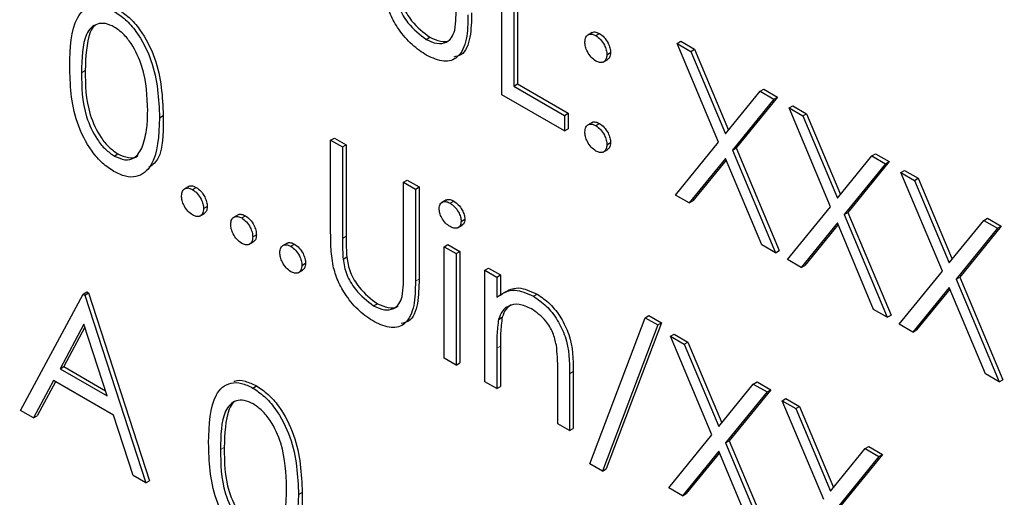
# Paper-space layout 'Blatt2' of a CAD drawing. Header units: millimetres. Extents: x 5 to 418, y 2 to 292.
# Tile 28 of 74: x 103.03 to 106.2, y 188.45 to 189.98. Entities that reach past the tile are written whole.
import ezdxf

# ---------------------------------------------------------------- set-up
doc = ezdxf.new("R2010")
doc.units = ezdxf.units.MM

psp = doc.layouts.new('Blatt2')

# ---------------------------------------------------------------- linework, layer by layer
at = {"color": 7, "linetype": 'Continuous', "lineweight": 25}
for p, q in [((104.5822, 189.7382), (104.5822, 190.2282)), ((104.6203, 190.2062), (104.6203, 189.7665)), ((104.6321, 190.213), (104.6321, 189.7733)), ((104.3395, 189.916), (104.3512, 189.9228)), ((104.8726, 189.9384), (104.8578, 189.9299)), ((104.8841, 189.9283), (104.8959, 189.9351)), ((105.1452, 189.9032), (105.1569, 189.91)), ((105.1452, 189.9032), (105.1891, 189.8778)), ((105.2782, 189.5863), (105.1452, 189.9032)), ((105.1569, 189.91), (105.2009, 189.8846)), ((105.1891, 189.8778), (105.2009, 189.8846)), ((105.2009, 189.8846), (105.3098, 189.6251)), ((104.9075, 189.8432), (104.9223, 189.8517)), ((104.9194, 189.867), (104.9312, 189.8738)), ((105.1891, 189.8778), (105.3002, 189.6133)), ((104.6203, 189.7665), (104.6321, 189.7733)), ((104.6203, 189.7665), (104.7834, 189.6723)), ((104.6321, 189.7733), (104.7952, 189.6791)), ((105.4113, 189.7495), (105.423, 189.7564)), ((105.423, 189.7564), (105.467, 189.731)), ((104.7834, 189.6221), (104.5822, 189.7382)), ((105.3002, 189.6133), (105.4113, 189.7495)), ((105.4552, 189.7242), (105.3222, 189.5609)), ((105.467, 189.731), (105.334, 189.5677)), ((105.4113, 189.7495), (105.4552, 189.7242)), ((105.4552, 189.7242), (105.467, 189.731)), ((105.5042, 189.6959), (105.5159, 189.7027)), ((105.5042, 189.6959), (105.5481, 189.6706)), ((105.6372, 189.379), (105.5042, 189.6959)), ((105.5159, 189.7027), (105.5599, 189.6774)), ((103.4835, 189.6647), (103.4952, 189.6715)), ((104.7834, 189.6723), (104.7952, 189.6791)), ((104.7834, 189.6723), (104.7834, 189.6221)), ((104.7952, 189.6791), (104.7952, 189.6289)), ((105.5481, 189.6706), (105.5599, 189.6774)), ((105.5481, 189.6706), (105.6592, 189.406)), ((105.5599, 189.6774), (105.6688, 189.4179)), ((104.7834, 189.6221), (104.7952, 189.6289)), ((104.8724, 189.6495), (104.8576, 189.641)), ((104.8841, 189.6393), (104.8959, 189.6461)), ((104.0328, 189.5927), (104.0446, 189.5995)), ((104.0446, 189.5995), (104.0827, 189.5775)), ((104.0328, 189.5927), (104.0709, 189.5707)), ((104.0328, 189.2968), (104.0328, 189.5927)), ((104.0709, 189.5707), (104.0827, 189.5775)), ((104.0709, 189.5707), (104.0709, 189.2771)), ((104.0827, 189.5775), (104.0827, 189.2839)), ((104.9194, 189.5781), (104.9312, 189.5849)), ((105.1397, 189.4164), (105.2782, 189.5863)), ((105.3222, 189.5609), (105.334, 189.5677)), ((105.334, 189.5677), (105.4724, 189.2379)), ((103.3383, 189.5414), (103.3501, 189.5482)), ((104.9074, 189.5543), (104.9221, 189.5628)), ((105.3002, 189.534), (105.1837, 189.391)), ((105.4167, 189.2565), (105.3002, 189.534)), ((105.3222, 189.5609), (105.4606, 189.2311)), ((105.6592, 189.406), (105.7702, 189.5423)), ((105.7702, 189.5423), (105.782, 189.5491)), ((105.7702, 189.5423), (105.8142, 189.5169)), ((105.782, 189.5491), (105.826, 189.5237)), ((105.3023, 189.5289), (105.1954, 189.3978)), ((105.8142, 189.5169), (105.6812, 189.3537)), ((105.826, 189.5237), (105.693, 189.3605)), ((105.8142, 189.5169), (105.826, 189.5237)), ((105.8631, 189.4887), (105.8749, 189.4955)), ((105.8631, 189.4887), (105.9071, 189.4633)), ((105.9962, 189.1718), (105.8631, 189.4887)), ((105.8749, 189.4955), (105.9189, 189.4701)), ((103.5778, 189.4442), (103.5631, 189.4357)), ((103.5895, 189.434), (103.6013, 189.4408)), ((104.2667, 189.4576), (104.2785, 189.4645)), ((104.2667, 189.1641), (104.2667, 189.4576)), ((104.2667, 189.4576), (104.3048, 189.4357)), ((104.2785, 189.4645), (104.3166, 189.4425)), ((104.3048, 189.4357), (104.3166, 189.4425)), ((104.3166, 189.4425), (104.3166, 189.1466)), ((105.9071, 189.4633), (105.9189, 189.4701)), ((105.9071, 189.4633), (106.0182, 189.1988)), ((105.9189, 189.4701), (106.0278, 189.2106)), ((104.3048, 189.4357), (104.3048, 189.1398)), ((105.1837, 189.391), (105.1397, 189.4164)), ((103.6249, 189.3728), (103.6367, 189.3796)), ((104.4034, 189.4005), (104.3887, 189.392)), ((104.4161, 189.3902), (104.4279, 189.397)), ((105.1837, 189.391), (105.1954, 189.3978)), ((105.4987, 189.2091), (105.6372, 189.379)), ((103.6129, 189.349), (103.6276, 189.3575)), ((103.7355, 189.3532), (103.7208, 189.3447)), ((103.7473, 189.343), (103.759, 189.3498)), ((105.6812, 189.3537), (105.693, 189.3605)), ((105.6812, 189.3537), (105.8196, 189.0239)), ((105.693, 189.3605), (105.8314, 189.0307)), ((104.4411, 189.3114), (104.4558, 189.3199)), ((104.4516, 189.3318), (104.4634, 189.3387)), ((105.6592, 189.3267), (105.5426, 189.1838)), ((105.6613, 189.3217), (105.5544, 189.1906)), ((105.7757, 189.0492), (105.6592, 189.3267)), ((106.0182, 189.1988), (106.1292, 189.3351)), ((106.185, 189.3165), (106.052, 189.1532)), ((106.1292, 189.3351), (106.141, 189.3419)), ((106.1292, 189.3351), (106.1732, 189.3097)), ((106.141, 189.3419), (106.185, 189.3165)), ((106.1732, 189.3097), (106.185, 189.3165)), ((103.7826, 189.2817), (103.7944, 189.2885)), ((106.1732, 189.3097), (106.0402, 189.1464)), ((103.7706, 189.2579), (103.7853, 189.2664)), ((103.8933, 189.2621), (103.8786, 189.2536)), ((103.905, 189.2519), (103.9168, 189.2587)), ((104.3973, 189.2504), (104.409, 189.2572)), ((104.3973, 189.2504), (104.4353, 189.2284)), ((104.3973, 188.8924), (104.3973, 189.2504)), ((104.409, 189.2572), (104.4471, 189.2352)), ((105.4606, 189.2311), (105.4167, 189.2565)), ((104.0726, 189.211), (104.0844, 189.2178)), ((104.4353, 189.2284), (104.4471, 189.2352)), ((104.4353, 189.2284), (104.4353, 188.8704)), ((104.4471, 189.2352), (104.4471, 188.8772)), ((105.4606, 189.2311), (105.4724, 189.2379)), ((103.9404, 189.1907), (103.9521, 189.1975)), ((105.5426, 189.1838), (105.4987, 189.2091)), ((105.5426, 189.1838), (105.5544, 189.1906)), ((103.9283, 189.1669), (103.9431, 189.1754)), ((104.5278, 189.175), (104.5396, 189.1818)), ((104.5278, 189.175), (104.5659, 189.153)), ((104.5278, 188.817), (104.5278, 189.175)), ((104.5396, 189.1818), (104.5777, 189.1598)), ((104.5659, 189.153), (104.5777, 189.1598)), ((104.5777, 189.1598), (104.5777, 189.0953)), ((105.8577, 189.0019), (105.9962, 189.1718)), ((104.5659, 189.153), (104.5659, 189.0885)), ((106.0402, 189.1464), (106.052, 189.1532)), ((106.0402, 189.1464), (106.1786, 188.8166)), ((106.052, 189.1532), (106.1904, 188.8234)), ((103.0374, 188.7247), (103.2387, 189.0985)), ((103.2387, 189.0985), (103.2505, 189.1053)), ((103.2387, 189.0985), (103.2441, 189.0953)), ((103.2441, 189.0953), (103.2559, 189.1021)), ((103.2441, 189.0953), (103.4399, 188.4924)), ((103.2505, 189.1053), (103.2559, 189.1021)), ((103.2559, 189.1021), (103.4517, 188.4992)), ((104.6838, 189.0912), (104.6956, 189.098)), ((106.0182, 189.1195), (105.9016, 188.9765)), ((106.0203, 189.1144), (105.9134, 188.9833)), ((106.1347, 188.842), (106.0182, 189.1195)), ((104.1708, 189.0608), (104.1826, 189.0676)), ((105.0425, 189.0224), (105.0543, 189.0292)), ((105.0543, 189.0292), (105.0944, 189.006)), ((105.8196, 189.0239), (105.7757, 189.0492)), ((105.8196, 189.0239), (105.8314, 189.0307)), ((103.241, 189.0017), (103.1642, 188.8589)), ((103.3158, 188.7713), (103.241, 189.0017)), ((104.5717, 189.0172), (104.5835, 189.024)), ((104.865, 188.5532), (105.0425, 189.0224)), ((105.0826, 188.9992), (104.9051, 188.5301)), ((105.0944, 189.006), (104.9169, 188.5369)), ((105.0425, 189.0224), (105.0826, 188.9992)), ((105.0826, 188.9992), (105.0944, 189.006)), ((105.9016, 188.9765), (105.8577, 189.0019)), ((103.244, 188.9922), (103.1759, 188.8657)), ((105.1234, 188.9631), (105.1352, 188.9699)), ((105.1352, 188.9699), (105.1791, 188.9445)), ((105.9016, 188.9765), (105.9134, 188.9833)), ((105.1234, 188.9631), (105.1673, 188.9377)), ((105.2565, 188.6462), (105.1234, 188.9631)), ((105.1673, 188.9377), (105.1791, 188.9445)), ((105.1673, 188.9377), (105.2784, 188.6732)), ((105.1791, 188.9445), (105.2881, 188.6851)), ((104.5659, 188.9245), (104.5659, 188.795)), ((104.5777, 188.9313), (104.5777, 188.8018)), ((104.4353, 188.8704), (104.3973, 188.8924)), ((104.4353, 188.8704), (104.4471, 188.8772)), ((103.1642, 188.8589), (103.1759, 188.8657)), ((103.1642, 188.8589), (103.3158, 188.7713)), ((103.1759, 188.8657), (103.3103, 188.7881)), ((104.7617, 188.682), (104.7617, 188.8504)), ((104.7998, 188.8428), (104.7998, 188.66)), ((104.8115, 188.8496), (104.8115, 188.6668)), ((106.1786, 188.8166), (106.1347, 188.842)), ((103.1435, 188.8205), (103.079, 188.7007)), ((103.1497, 188.817), (103.0908, 188.7076)), ((103.3358, 188.7095), (103.1435, 188.8205)), ((104.5659, 188.795), (104.5278, 188.817)), ((105.2784, 188.6732), (105.3895, 188.8095)), ((105.3895, 188.8095), (105.4013, 188.8163)), ((105.3895, 188.8095), (105.4334, 188.7841)), ((105.4013, 188.8163), (105.4452, 188.7909)), ((106.1786, 188.8166), (106.1904, 188.8234)), ((103.783, 188.7968), (103.7948, 188.8036)), ((104.5659, 188.795), (104.5777, 188.8018)), ((105.4334, 188.7841), (105.3004, 188.6208)), ((105.4452, 188.7909), (105.3122, 188.6276)), ((105.4334, 188.7841), (105.4452, 188.7909)), ((105.4824, 188.7559), (105.4942, 188.7627)), ((105.4824, 188.7559), (105.5263, 188.7305)), ((105.6155, 188.439), (105.4824, 188.7559)), ((105.4942, 188.7627), (105.5381, 188.7373)), ((103.079, 188.7007), (103.0374, 188.7247)), ((105.5263, 188.7305), (105.5381, 188.7373)), ((105.5263, 188.7305), (105.6374, 188.466)), ((105.5381, 188.7373), (105.6471, 188.4778)), ((103.079, 188.7007), (103.0908, 188.7076)), ((103.3986, 188.5163), (103.3358, 188.7095)), ((104.7998, 188.66), (104.7617, 188.682)), ((104.7998, 188.66), (104.8115, 188.6668)), ((105.118, 188.4763), (105.2565, 188.6462)), ((105.3004, 188.6208), (105.3122, 188.6276)), ((105.3004, 188.6208), (105.4389, 188.291)), ((105.3122, 188.6276), (105.4507, 188.2978)), ((105.2784, 188.5939), (105.1619, 188.4509)), ((105.2805, 188.5888), (105.1737, 188.4577)), ((105.3949, 188.3164), (105.2784, 188.5939)), ((105.6374, 188.466), (105.7485, 188.6022)), ((105.7485, 188.6022), (105.7603, 188.609)), ((105.7485, 188.6022), (105.7924, 188.5769)), ((105.7603, 188.609), (105.8042, 188.5837)), ((105.7924, 188.5769), (105.6594, 188.4136)), ((105.8042, 188.5837), (105.6712, 188.4204)), ((105.7924, 188.5769), (105.8042, 188.5837)), ((104.9051, 188.5301), (104.865, 188.5532)), ((104.9051, 188.5301), (104.9169, 188.5369)), ((103.4399, 188.4924), (103.3986, 188.5163)), ((103.4399, 188.4924), (103.4517, 188.4992)), ((103.9295, 188.4545), (103.9413, 188.4613)), ((105.1619, 188.4509), (105.118, 188.4763)), ((105.1619, 188.4509), (105.1737, 188.4577))]:
    psp.add_line(p, q, dxfattribs=at)
at = {"color": 7, "linetype": 'Continuous', "lineweight": 18}
for p, q in [((103.2332, 189.8093), (103.245, 189.8161)), ((104.0709, 189.2771), (104.0827, 189.2839)), ((104.3048, 189.1398), (104.3166, 189.1466)), ((104.5659, 188.9245), (104.5777, 188.9313)), ((104.7998, 188.8428), (104.8115, 188.8496)), ((103.6793, 188.5992), (103.6911, 188.606))]:
    psp.add_line(p, q, dxfattribs=at)
psp.add_open_spline([(91.2319, 205.1501), (93.0315, 203.9992), (96.6318, 201.6966), (102.2953, 198.2861), (108.1808, 194.9009), (113.8044, 191.8159), (117.4828, 189.9039), (119.0713, 189.0782)], degree=3, knots=[0, 0, 0, 0, 0.204721, 0.409562, 0.623395, 0.837364, 1, 1, 1, 1], dxfattribs=at)
at = {"color": 7, "linetype": 'Continuous', "lineweight": 25}
for points, knots in [([(91.3767, 204.8511), (92.0659, 204.4024), (93.9896, 203.1501), (97.3044, 201.0845), (101.317, 198.6527), (105.49, 196.2147), (109.736, 193.8176), (113.8893, 191.5552), (117.0592, 189.8803), (118.7957, 188.9954), (119.2195, 188.7794)], [0, 0, 0, 0, 0.079167, 0.220979, 0.371612, 0.522329, 0.673084, 0.823745, 0.956982, 1, 1, 1, 1]), ([(104.253, 190.0731), (104.2557, 190.0566), (104.2611, 190.0235), (104.2974, 189.964), (104.3308, 189.9385), (104.3512, 189.9228)], [0, 0, 0, 0, 0.281057, 0.560821, 1, 1, 1, 1]), ([(104.3416, 189.8646), (104.3255, 189.8751), (104.2933, 189.8963), (104.2527, 189.944), (104.2229, 189.9955), (104.2136, 190.0281), (104.209, 190.0444)], [0, 0, 0, 0, 0.280221, 0.559914, 0.779952, 1, 1, 1, 1]), ([(104.2412, 190.0663), (104.2439, 190.0497), (104.2493, 190.0167), (104.2857, 189.9572), (104.3191, 189.9317), (104.3395, 189.916)], [0, 0, 0, 0, 0.281057, 0.560821, 1, 1, 1, 1]), ([(103.1952, 189.8311), (103.1968, 189.8886), (103.1989, 189.9607), (103.2384, 190.0114), (103.266, 190.0248), (103.2998, 190.0249), (103.3246, 190.0129), (103.337, 190.0069)], [0, 0, 0, 0, 0.498702, 0.624177, 0.749467, 0.874745, 1, 1, 1, 1]), ([(103.3488, 190.0137), (103.3613, 190.0053), (103.3863, 189.9886), (103.4318, 189.9368), (103.4891, 189.8219), (103.4928, 189.7317), (103.4952, 189.6715)], [0, 0, 0, 0, 0.1256, 0.251197, 0.500581, 1, 1, 1, 1]), ([(104.431, 189.9458), (104.4326, 189.959), (104.4355, 189.9826), (104.4354, 190.0082), (104.4353, 190.0194)], [0, 0, 0, 0, 0.559624, 1, 1, 1, 1]), ([(103.337, 190.0069), (103.3495, 189.9985), (103.3745, 189.9818), (103.42, 189.93), (103.4773, 189.8151), (103.481, 189.7249), (103.4835, 189.6647)], [0, 0, 0, 0, 0.1256, 0.251197, 0.500581, 1, 1, 1, 1]), ([(104.4734, 189.9951), (104.473, 189.968), (104.4723, 189.9141), (104.4467, 189.8565), (104.3974, 189.8393), (104.3602, 189.8561), (104.3416, 189.8646)], [0, 0, 0, 0, 0.281655, 0.560111, 0.78008, 1, 1, 1, 1]), ([(104.4852, 190.0019), (104.4846, 189.9752), (104.4835, 189.9223), (104.4637, 189.8667), (104.436, 189.8611), (104.4277, 189.8594)], [0, 0, 0, 0, 0.41567, 0.82662, 1, 1, 1, 1]), ([(103.3383, 189.9559), (103.3286, 189.9604), (103.3091, 189.9694), (103.2833, 189.9671), (103.2627, 189.9549), (103.2347, 189.9114), (103.2339, 189.8547), (103.2332, 189.8093)], [0, 0, 0, 0, 0.125139, 0.250418, 0.375519, 0.500847, 1, 1, 1, 1]), ([(103.2761, 189.9604), (103.2759, 189.9603), (103.2689, 189.9562), (103.2483, 189.9153), (103.2465, 189.8602), (103.245, 189.8161)], [0, 0, 0, 0, 0.004517, 0.204302, 1, 1, 1, 1]), ([(103.4454, 189.6868), (103.4438, 189.7332), (103.4415, 189.8027), (103.4018, 189.893), (103.3674, 189.9356), (103.348, 189.9491), (103.3383, 189.9559)], [0, 0, 0, 0, 0.500072, 0.749021, 0.874598, 1, 1, 1, 1]), ([(104.3395, 189.916), (104.3512, 189.9107), (104.3745, 189.9001), (104.4028, 189.9045), (104.4221, 189.9207), (104.428, 189.9374), (104.431, 189.9458)], [0, 0, 0, 0, 0.279787, 0.559377, 0.779569, 1, 1, 1, 1]), ([(104.3512, 189.9228), (104.3628, 189.9178), (104.3858, 189.9077), (104.409, 189.9084), (104.4169, 189.9157), (104.4177, 189.9164)], [0, 0, 0, 0, 0.473792, 0.947251, 1, 1, 1, 1]), ([(104.8487, 189.9078), (104.8494, 189.9135), (104.8507, 189.9248), (104.8603, 189.9325), (104.8718, 189.934), (104.88, 189.9302), (104.8841, 189.9283)], [0, 0, 0, 0, 0.279585, 0.559454, 0.779697, 1, 1, 1, 1]), ([(104.8715, 189.937), (104.8721, 189.9376), (104.8751, 189.9406), (104.8838, 189.9405), (104.8918, 189.9369), (104.8959, 189.9351)], [0, 0, 0, 0, 0.111363, 0.55562, 1, 1, 1, 1]), ([(104.8841, 189.9283), (104.8893, 189.9246), (104.8998, 189.9172), (104.9112, 189.8993), (104.9185, 189.8818), (104.9191, 189.872), (104.9194, 189.867)], [0, 0, 0, 0, 0.279602, 0.559212, 0.779475, 1, 1, 1, 1]), ([(104.8959, 189.9351), (104.9011, 189.9314), (104.9115, 189.924), (104.923, 189.9061), (104.9302, 189.8886), (104.9309, 189.8788), (104.9312, 189.8738)], [0, 0, 0, 0, 0.279602, 0.559212, 0.779475, 1, 1, 1, 1]), ([(104.8841, 189.8466), (104.8789, 189.8503), (104.8684, 189.8578), (104.8569, 189.8755), (104.8498, 189.893), (104.8491, 189.9029), (104.8487, 189.9078)], [0, 0, 0, 0, 0.2796468, 0.5592988, 0.7796148, 1, 1, 1, 1]), ([(104.9194, 189.867), (104.9188, 189.8613), (104.9177, 189.8499), (104.9079, 189.8423), (104.8964, 189.8407), (104.8882, 189.8446), (104.8841, 189.8466)], [0, 0, 0, 0, 0.279517, 0.559326, 0.779544, 1, 1, 1, 1]), ([(104.9312, 189.8738), (104.9307, 189.868), (104.9299, 189.8574), (104.9233, 189.8533), (104.9204, 189.8514)], [0, 0, 0, 0, 0.556603, 1, 1, 1, 1]), ([(103.337, 189.4919), (103.3246, 189.5002), (103.2999, 189.5168), (103.2548, 189.5685), (103.1991, 189.6829), (103.1967, 189.7718), (103.1952, 189.8311)], [0, 0, 0, 0, 0.125551, 0.25109, 0.50025, 1, 1, 1, 1]), ([(103.2332, 189.8093), (103.2336, 189.7633), (103.234, 189.6945), (103.2748, 189.6041), (103.3092, 189.5618), (103.3286, 189.5482), (103.3383, 189.5414)], [0, 0, 0, 0, 0.500291, 0.749086, 0.874606, 1, 1, 1, 1]), ([(103.245, 189.8161), (103.2453, 189.7701), (103.2458, 189.7013), (103.2866, 189.6109), (103.321, 189.5686), (103.3404, 189.555), (103.3501, 189.5482)], [0, 0, 0, 0, 0.500291, 0.749086, 0.874606, 1, 1, 1, 1]), ([(103.4835, 189.6647), (103.4811, 189.6072), (103.4775, 189.5211), (103.4199, 189.4732), (103.3745, 189.4738), (103.3495, 189.4858), (103.337, 189.4919)], [0, 0, 0, 0, 0.499407, 0.748743, 0.874372, 1, 1, 1, 1]), ([(103.4293, 189.5729), (103.4347, 189.5924), (103.4444, 189.6272), (103.4451, 189.6686), (103.4454, 189.6868)], [0, 0, 0, 0, 0.559599, 1, 1, 1, 1]), ([(103.4952, 189.6715), (103.4958, 189.6097), (103.4964, 189.5361), (103.4556, 189.5093), (103.449, 189.505)], [0, 0, 0, 0, 0.8382498, 1, 1, 1, 1]), ([(104.8487, 189.6189), (104.8493, 189.6246), (104.8506, 189.6359), (104.8602, 189.6437), (104.8718, 189.6452), (104.88, 189.6413), (104.8841, 189.6393)], [0, 0, 0, 0, 0.279576, 0.559284, 0.779552, 1, 1, 1, 1]), ([(104.8713, 189.6481), (104.8719, 189.6487), (104.875, 189.6518), (104.8838, 189.6517), (104.8918, 189.648), (104.8959, 189.6461)], [0, 0, 0, 0, 0.116538, 0.55809, 1, 1, 1, 1]), ([(104.8841, 189.6393), (104.8893, 189.6356), (104.8998, 189.6282), (104.9112, 189.6104), (104.9185, 189.5929), (104.9191, 189.583), (104.9194, 189.5781)], [0, 0, 0, 0, 0.279602, 0.559212, 0.779475, 1, 1, 1, 1]), ([(104.8959, 189.6461), (104.9011, 189.6424), (104.9115, 189.635), (104.923, 189.6172), (104.9302, 189.5997), (104.9309, 189.5898), (104.9312, 189.5849)], [0, 0, 0, 0, 0.279602, 0.559212, 0.779475, 1, 1, 1, 1]), ([(104.8841, 189.5577), (104.8789, 189.5614), (104.8685, 189.5689), (104.857, 189.5866), (104.8499, 189.6041), (104.8491, 189.614), (104.8487, 189.6189)], [0, 0, 0, 0, 0.279581, 0.559143, 0.779575, 1, 1, 1, 1]), ([(103.3383, 189.5414), (103.3499, 189.5364), (103.3731, 189.5263), (103.4089, 189.5336), (103.4216, 189.558), (103.4293, 189.5729)], [0, 0, 0, 0, 0.280257, 0.560781, 1, 1, 1, 1]), ([(104.9194, 189.5781), (104.9188, 189.5724), (104.9176, 189.5611), (104.9079, 189.5534), (104.8964, 189.5519), (104.8882, 189.5557), (104.8841, 189.5577)], [0, 0, 0, 0, 0.279469, 0.559358, 0.779674, 1, 1, 1, 1]), ([(104.9312, 189.5849), (104.9307, 189.5791), (104.9298, 189.5686), (104.9232, 189.5644), (104.9203, 189.5625)], [0, 0, 0, 0, 0.554441, 1, 1, 1, 1]), ([(103.3501, 189.5482), (103.3614, 189.5436), (103.384, 189.5344), (103.4073, 189.5343), (103.4134, 189.5427), (103.4135, 189.5429)], [0, 0, 0, 0, 0.492383, 0.985234, 1, 1, 1, 1]), ([(103.5542, 189.4136), (103.5548, 189.4193), (103.556, 189.4306), (103.5656, 189.4384), (103.5772, 189.4399), (103.5854, 189.436), (103.5895, 189.434)], [0, 0, 0, 0, 0.279576, 0.559284, 0.779552, 1, 1, 1, 1]), ([(103.5768, 189.4428), (103.5774, 189.4434), (103.5804, 189.4465), (103.5892, 189.4464), (103.5973, 189.4427), (103.6013, 189.4408)], [0, 0, 0, 0, 0.116538, 0.55809, 1, 1, 1, 1]), ([(103.6013, 189.4408), (103.6065, 189.4371), (103.617, 189.4297), (103.6284, 189.4119), (103.6357, 189.3944), (103.6363, 189.3845), (103.6367, 189.3796)], [0, 0, 0, 0, 0.2796016, 0.559212, 0.7794752, 1, 1, 1, 1]), ([(103.5895, 189.3524), (103.5843, 189.3561), (103.5739, 189.3636), (103.5624, 189.3813), (103.5553, 189.3988), (103.5545, 189.4087), (103.5542, 189.4136)], [0, 0, 0, 0, 0.2795812, 0.5591432, 0.7795754, 1, 1, 1, 1]), ([(103.5895, 189.434), (103.5948, 189.4303), (103.6052, 189.4229), (103.6166, 189.4051), (103.6239, 189.3876), (103.6246, 189.3777), (103.6249, 189.3728)], [0, 0, 0, 0, 0.2796016, 0.559212, 0.7794752, 1, 1, 1, 1]), ([(103.6367, 189.3796), (103.6362, 189.3738), (103.6352, 189.3633), (103.6287, 189.3591), (103.6257, 189.3572)], [0, 0, 0, 0, 0.554441, 1, 1, 1, 1]), ([(104.3809, 189.3727), (104.3816, 189.378), (104.383, 189.3888), (104.393, 189.3952), (104.4043, 189.396), (104.4122, 189.3922), (104.4161, 189.3902)], [0, 0, 0, 0, 0.279289, 0.558897, 0.779452, 1, 1, 1, 1]), ([(104.4025, 189.3988), (104.4036, 189.3998), (104.4071, 189.4029), (104.4163, 189.4026), (104.424, 189.3989), (104.4279, 189.397)], [0, 0, 0, 0, 0.183763, 0.591888, 1, 1, 1, 1]), ([(104.4161, 189.3902), (104.4212, 189.3867), (104.4312, 189.3797), (104.4429, 189.3631), (104.4504, 189.3463), (104.4512, 189.3367), (104.4516, 189.3318)], [0, 0, 0, 0, 0.279869, 0.559866, 0.779911, 1, 1, 1, 1]), ([(104.4279, 189.397), (104.4329, 189.3935), (104.443, 189.3865), (104.4546, 189.3699), (104.4622, 189.3531), (104.463, 189.3435), (104.4634, 189.3387)], [0, 0, 0, 0, 0.279869, 0.559866, 0.779911, 1, 1, 1, 1]), ([(103.6249, 189.3728), (103.6243, 189.3671), (103.623, 189.3558), (103.6134, 189.3481), (103.6018, 189.3466), (103.5936, 189.3504), (103.5895, 189.3524)], [0, 0, 0, 0, 0.2794691, 0.5593578, 0.7796739, 1, 1, 1, 1]), ([(103.7119, 189.3226), (103.7125, 189.3282), (103.7138, 189.3395), (103.7234, 189.3473), (103.735, 189.3488), (103.7432, 189.3449), (103.7473, 189.343)], [0, 0, 0, 0, 0.279576, 0.559284, 0.779552, 1, 1, 1, 1]), ([(103.7345, 189.3517), (103.7351, 189.3523), (103.7382, 189.3554), (103.747, 189.3553), (103.755, 189.3516), (103.759, 189.3498)], [0, 0, 0, 0, 0.116538, 0.55809, 1, 1, 1, 1]), ([(103.759, 189.3498), (103.7643, 189.3461), (103.7747, 189.3387), (103.7862, 189.3208), (103.7934, 189.3033), (103.7941, 189.2935), (103.7944, 189.2885)], [0, 0, 0, 0, 0.2796016, 0.559212, 0.7794752, 1, 1, 1, 1]), ([(104.4161, 189.3149), (104.4111, 189.3184), (104.4012, 189.3253), (104.3898, 189.3417), (104.3822, 189.3584), (104.3814, 189.3679), (104.3809, 189.3727)], [0, 0, 0, 0, 0.279784, 0.559698, 0.779921, 1, 1, 1, 1]), ([(103.7473, 189.2613), (103.7421, 189.2651), (103.7317, 189.2725), (103.7202, 189.2903), (103.713, 189.3077), (103.7123, 189.3176), (103.7119, 189.3226)], [0, 0, 0, 0, 0.2795812, 0.5591432, 0.7795754, 1, 1, 1, 1]), ([(103.7473, 189.343), (103.7525, 189.3393), (103.763, 189.3319), (103.7744, 189.314), (103.7816, 189.2965), (103.7823, 189.2867), (103.7826, 189.2817)], [0, 0, 0, 0, 0.2796016, 0.559212, 0.7794752, 1, 1, 1, 1]), ([(104.4516, 189.3318), (104.4509, 189.3265), (104.4495, 189.3158), (104.4393, 189.3097), (104.4279, 189.309), (104.4201, 189.3129), (104.4161, 189.3149)], [0, 0, 0, 0, 0.27916, 0.558862, 0.779356, 1, 1, 1, 1]), ([(104.4634, 189.3387), (104.4629, 189.3331), (104.462, 189.3241), (104.456, 189.3211), (104.4538, 189.3199)], [0, 0, 0, 0, 0.622941, 1, 1, 1, 1]), ([(103.7826, 189.2817), (103.782, 189.2761), (103.7808, 189.2647), (103.7711, 189.2571), (103.7595, 189.2555), (103.7514, 189.2594), (103.7473, 189.2613)], [0, 0, 0, 0, 0.2794691, 0.5593578, 0.7796739, 1, 1, 1, 1]), ([(103.7944, 189.2885), (103.7939, 189.2827), (103.793, 189.2722), (103.7864, 189.268), (103.7835, 189.2662)], [0, 0, 0, 0, 0.554441, 1, 1, 1, 1]), ([(104.0404, 189.1892), (104.0377, 189.2099), (104.0328, 189.2469), (104.0328, 189.2815), (104.0328, 189.2968)], [0, 0, 0, 0, 0.559499, 1, 1, 1, 1]), ([(104.0827, 189.2839), (104.0826, 189.2718), (104.0826, 189.2501), (104.0838, 189.2277), (104.0844, 189.2178)], [0, 0, 0, 0, 0.560124, 1, 1, 1, 1]), ([(103.8696, 189.2315), (103.8703, 189.2372), (103.8715, 189.2485), (103.8811, 189.2563), (103.8927, 189.2578), (103.9009, 189.2539), (103.905, 189.2519)], [0, 0, 0, 0, 0.279576, 0.559284, 0.779552, 1, 1, 1, 1]), ([(103.8922, 189.2606), (103.8929, 189.2613), (103.8959, 189.2643), (103.9047, 189.2643), (103.9128, 189.2606), (103.9168, 189.2587)], [0, 0, 0, 0, 0.1165381, 0.5580897, 1, 1, 1, 1]), ([(103.905, 189.2519), (103.9102, 189.2482), (103.9207, 189.2408), (103.9321, 189.223), (103.9394, 189.2055), (103.94, 189.1956), (103.9404, 189.1907)], [0, 0, 0, 0, 0.2796016, 0.559212, 0.7794752, 1, 1, 1, 1]), ([(103.9168, 189.2587), (103.922, 189.255), (103.9325, 189.2476), (103.9439, 189.2298), (103.9512, 189.2123), (103.9518, 189.2024), (103.9521, 189.1975)], [0, 0, 0, 0, 0.2796016, 0.559212, 0.7794752, 1, 1, 1, 1]), ([(104.0709, 189.2771), (104.0709, 189.265), (104.0708, 189.2433), (104.072, 189.2209), (104.0726, 189.211)], [0, 0, 0, 0, 0.560124, 1, 1, 1, 1]), ([(103.905, 189.1703), (103.8998, 189.174), (103.8894, 189.1815), (103.8779, 189.1992), (103.8708, 189.2167), (103.87, 189.2265), (103.8696, 189.2315)], [0, 0, 0, 0, 0.2795812, 0.5591432, 0.7795754, 1, 1, 1, 1]), ([(104.0844, 189.2178), (104.0871, 189.2013), (104.0925, 189.1683), (104.1288, 189.1088), (104.1622, 189.0832), (104.1826, 189.0676)], [0, 0, 0, 0, 0.281057, 0.560821, 1, 1, 1, 1]), ([(103.9404, 189.1907), (103.9397, 189.185), (103.9385, 189.1737), (103.9288, 189.166), (103.9173, 189.1644), (103.9091, 189.1683), (103.905, 189.1703)], [0, 0, 0, 0, 0.2794691, 0.5593578, 0.7796739, 1, 1, 1, 1]), ([(103.9521, 189.1975), (103.9516, 189.1916), (103.9507, 189.1811), (103.9441, 189.177), (103.9412, 189.1751)], [0, 0, 0, 0, 0.554441, 1, 1, 1, 1]), ([(104.173, 189.0093), (104.1569, 189.0198), (104.1247, 189.041), (104.0841, 189.0887), (104.0543, 189.1402), (104.045, 189.1728), (104.0404, 189.1892)], [0, 0, 0, 0, 0.280221, 0.559914, 0.779952, 1, 1, 1, 1]), ([(104.0726, 189.211), (104.0753, 189.1945), (104.0807, 189.1615), (104.117, 189.1019), (104.1504, 189.0764), (104.1708, 189.0608)], [0, 0, 0, 0, 0.281057, 0.560821, 1, 1, 1, 1]), ([(104.2624, 189.0905), (104.264, 189.1038), (104.2669, 189.1273), (104.2668, 189.1529), (104.2667, 189.1641)], [0, 0, 0, 0, 0.559624, 1, 1, 1, 1]), ([(104.3048, 189.1398), (104.3044, 189.1127), (104.3037, 189.0588), (104.2781, 189.0013), (104.2287, 188.984), (104.1916, 189.0009), (104.173, 189.0093)], [0, 0, 0, 0, 0.281655, 0.560111, 0.78008, 1, 1, 1, 1]), ([(104.3166, 189.1466), (104.316, 189.12), (104.3149, 189.067), (104.2951, 189.0114), (104.2673, 189.0058), (104.2591, 189.0041)], [0, 0, 0, 0, 0.4156701, 0.8266196, 1, 1, 1, 1]), ([(104.5659, 189.0885), (104.584, 189.1005), (104.6163, 189.1221), (104.6632, 189.1007), (104.6838, 189.0912)], [0, 0, 0, 0, 0.559141, 1, 1, 1, 1]), ([(104.5777, 189.0953), (104.5958, 189.1073), (104.6281, 189.1289), (104.675, 189.1075), (104.6956, 189.098)], [0, 0, 0, 0, 0.559141, 1, 1, 1, 1]), ([(104.6838, 189.0912), (104.6977, 189.0818), (104.7255, 189.0629), (104.762, 189.0161), (104.799, 188.9375), (104.7995, 188.8819), (104.7998, 188.8428)], [0, 0, 0, 0, 0.187021, 0.37389, 0.56061, 1, 1, 1, 1]), ([(104.6956, 189.098), (104.7095, 189.0886), (104.7373, 189.0697), (104.7738, 189.0229), (104.8108, 188.9443), (104.8113, 188.8887), (104.8115, 188.8496)], [0, 0, 0, 0, 0.187021, 0.37389, 0.56061, 1, 1, 1, 1]), ([(104.1708, 189.0608), (104.1825, 189.0555), (104.2059, 189.0449), (104.2342, 189.0492), (104.2535, 189.0654), (104.2594, 189.0821), (104.2624, 189.0905)], [0, 0, 0, 0, 0.279787, 0.559377, 0.779569, 1, 1, 1, 1]), ([(104.1826, 189.0676), (104.1942, 189.0625), (104.2172, 189.0524), (104.2404, 189.0532), (104.2483, 189.0604), (104.2491, 189.0611)], [0, 0, 0, 0, 0.4737919, 0.9472508, 1, 1, 1, 1]), ([(104.6772, 189.0511), (104.6638, 189.0572), (104.6369, 189.0695), (104.6053, 189.0626), (104.5824, 189.0456), (104.5753, 189.0266), (104.5717, 189.0172)], [0, 0, 0, 0, 0.279553, 0.559373, 0.779703, 1, 1, 1, 1]), ([(104.6124, 189.0636), (104.6064, 189.0597), (104.5932, 189.0512), (104.5869, 189.0336), (104.5835, 189.024)], [0, 0, 0, 0, 0.449857, 1, 1, 1, 1]), ([(104.7572, 188.9344), (104.7541, 188.9476), (104.7481, 188.9739), (104.7205, 189.0211), (104.6936, 189.0397), (104.6772, 189.0511)], [0, 0, 0, 0, 0.2811923, 0.5613307, 1, 1, 1, 1]), ([(104.5717, 189.0172), (104.5696, 189.0005), (104.5658, 188.9708), (104.5659, 188.9386), (104.5659, 188.9245)], [0, 0, 0, 0, 0.559658, 1, 1, 1, 1]), ([(104.5835, 189.024), (104.5814, 189.0073), (104.5776, 188.9776), (104.5776, 188.9455), (104.5777, 188.9313)], [0, 0, 0, 0, 0.559658, 1, 1, 1, 1]), ([(104.7617, 188.8504), (104.7618, 188.8656), (104.7619, 188.8928), (104.7586, 188.9217), (104.7572, 188.9344)], [0, 0, 0, 0, 0.560255, 1, 1, 1, 1]), ([(103.6412, 188.621), (103.6428, 188.6785), (103.6449, 188.7505), (103.6844, 188.8013), (103.712, 188.8146), (103.7458, 188.8148), (103.7706, 188.8028), (103.783, 188.7968)], [0, 0, 0, 0, 0.498702, 0.6241765, 0.7494675, 0.8747453, 1, 1, 1, 1]), ([(103.7215, 188.8176), (103.7226, 188.8182), (103.7327, 188.8234), (103.758, 188.8208), (103.7826, 188.8093), (103.7948, 188.8036)], [0, 0, 0, 0, 0.057969, 0.529028, 1, 1, 1, 1]), ([(103.783, 188.7968), (103.7955, 188.7884), (103.8205, 188.7717), (103.866, 188.7199), (103.9234, 188.605), (103.927, 188.5147), (103.9295, 188.4545)], [0, 0, 0, 0, 0.1256, 0.251197, 0.500581, 1, 1, 1, 1]), ([(103.7948, 188.8036), (103.8073, 188.7952), (103.8323, 188.7785), (103.8778, 188.7267), (103.9352, 188.6118), (103.9388, 188.5216), (103.9413, 188.4613)], [0, 0, 0, 0, 0.1256, 0.251197, 0.500581, 1, 1, 1, 1]), ([(103.7843, 188.7458), (103.7746, 188.7503), (103.7551, 188.7593), (103.7293, 188.757), (103.7087, 188.7448), (103.6807, 188.7013), (103.6799, 188.6445), (103.6793, 188.5992)], [0, 0, 0, 0, 0.125139, 0.250418, 0.375519, 0.500847, 1, 1, 1, 1]), ([(103.7221, 188.7502), (103.7219, 188.7502), (103.715, 188.746), (103.6943, 188.7052), (103.6925, 188.65), (103.6911, 188.606)], [0, 0, 0, 0, 0.004517, 0.204302, 1, 1, 1, 1]), ([(103.8914, 188.4767), (103.8898, 188.5231), (103.8875, 188.5926), (103.8478, 188.6829), (103.8134, 188.7255), (103.794, 188.739), (103.7843, 188.7458)], [0, 0, 0, 0, 0.500072, 0.749021, 0.874598, 1, 1, 1, 1]), ([(103.783, 188.2817), (103.7707, 188.2901), (103.7459, 188.3067), (103.7008, 188.3583), (103.6451, 188.4728), (103.6428, 188.5617), (103.6412, 188.621)], [0, 0, 0, 0, 0.125551, 0.25109, 0.50025, 1, 1, 1, 1]), ([(103.6793, 188.5992), (103.6796, 188.5532), (103.68, 188.4844), (103.7208, 188.394), (103.7552, 188.3517), (103.7746, 188.3381), (103.7843, 188.3313)], [0, 0, 0, 0, 0.500291, 0.749086, 0.874606, 1, 1, 1, 1]), ([(103.6911, 188.606), (103.6914, 188.56), (103.6918, 188.4912), (103.7326, 188.4008), (103.767, 188.3585), (103.7864, 188.3449), (103.7961, 188.3381)], [0, 0, 0, 0, 0.500291, 0.749086, 0.874606, 1, 1, 1, 1]), ([(103.8753, 188.3628), (103.8807, 188.3823), (103.8904, 188.4171), (103.8911, 188.4585), (103.8914, 188.4767)], [0, 0, 0, 0, 0.559599, 1, 1, 1, 1]), ([(103.9413, 188.4613), (103.9418, 188.3996), (103.9424, 188.3259), (103.9017, 188.2992), (103.8951, 188.2949)], [0, 0, 0, 0, 0.83825, 1, 1, 1, 1]), ([(103.9295, 188.4545), (103.9271, 188.3971), (103.9236, 188.311), (103.8659, 188.2631), (103.8205, 188.2636), (103.7955, 188.2757), (103.783, 188.2817)], [0, 0, 0, 0, 0.499407, 0.748743, 0.874372, 1, 1, 1, 1])]:
    psp.add_open_spline(points, degree=3, knots=knots, dxfattribs=at)

doc.saveas('drawing.dxf')
